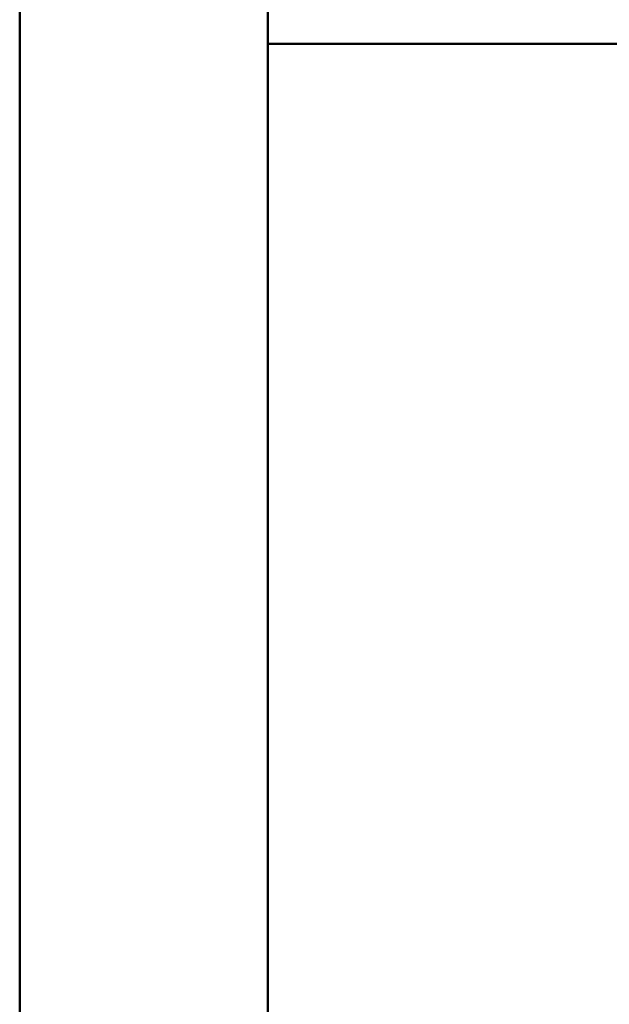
# Model space of a CAD drawing. Header units: millimetres. Extents: x 24644 to 52152, y 2709 to 38988.
# Tile 61 of 93: x 33863 to 34339, y 36053 to 36847. Entities that reach past the tile are written whole.
import ezdxf

# ---------------------------------------------------------------- set-up
doc = ezdxf.new("R2010")
doc.units = ezdxf.units.MM
doc.layers.add('A-WALL-____-MCUT', color=113, linetype='Continuous', lineweight=50)
doc.layers.add('A-WALL-____-OTLN', color=113, linetype='Continuous', lineweight=20)

# ---------------------------------------------------------------- blocks, each defined once
blk = doc.blocks.new('Прямая форма - V line-609353-В_Этаж 01_Вентиляция')
at = {"layer": 'A-WALL-____-MCUT', "color": 253}
for p, q in [((560, 0), (560, -100)), ((560, -100), (2560, -100))]:
    blk.add_line(p, q, dxfattribs=at)
blk = doc.blocks.new('Прямая форма - SW - 005-609354-В_Этаж 01_Вентиляция')
blk.add_blockref('Прямая форма - V line-609353-В_Этаж 01_Вентиляция', (0, 0))
blk = doc.blocks.new('Прямая форма - V line-609756-В_Этаж 01_Вентиляция')
at = {"layer": 'A-WALL-____-MCUT', "color": 253}
blk.add_line((4619.95, 0), (1759.95, 0), dxfattribs=at)
blk = doc.blocks.new('Прямая форма - SW - 004-609757-В_Этаж 01_Вентиляция')
blk.add_blockref('Прямая форма - V line-609756-В_Этаж 01_Вентиляция', (0, 0))
blk = doc.blocks.new('Прямая форма - V line-610129-В_Этаж 01_Вентиляция')
at = {"layer": 'A-WALL-____-MCUT', "color": 253}
for p, q in [((4619.95, 200), (1079.95, 200)), ((1079.95, 0), (4619.95, 0))]:
    blk.add_line(p, q, dxfattribs=at)
blk = doc.blocks.new('Прямая форма - SW - 004-610130-В_Этаж 01_Вентиляция')
blk.add_blockref('Прямая форма - V line-610129-В_Этаж 01_Вентиляция', (0, 0))
blk = doc.blocks.new('V line_ifc_RVT-1-В_Этаж 01_Вентиляция')
at = {"layer": 'A-WALL-____-OTLN', "color": 9, "lineweight": 20, "rotation": 270}
for name in ['Прямая форма - SW - 004-609757-В_Этаж 01_Вентиляция', 'Прямая форма - SW - 004-610130-В_Этаж 01_Вентиляция']:
    blk.add_blockref(name, (33863.24, 38587.58), dxfattribs=at)
at = {"layer": 'A-WALL-____-OTLN', "color": 9, "lineweight": 20}
blk.add_blockref('Прямая форма - SW - 005-609354-В_Этаж 01_Вентиляция', (33503.24, 36927.63), dxfattribs=at)

msp = doc.modelspace()

# ---------------------------------------------------------------- block references
at = {"lineweight": 9}
msp.add_blockref('V line_ifc_RVT-1-В_Этаж 01_Вентиляция', (0, 0), dxfattribs=at)

doc.saveas('drawing.dxf')
